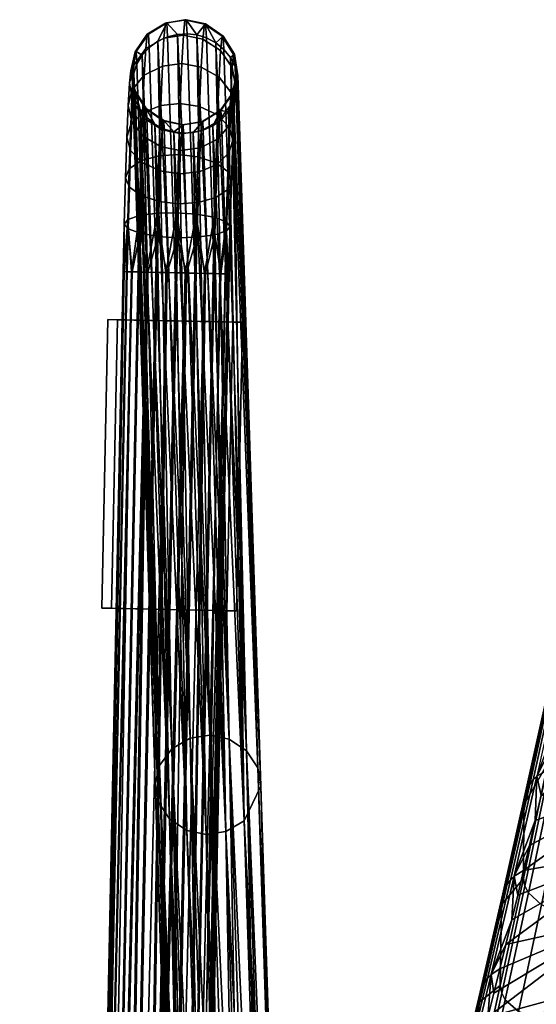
# Model space of a CAD drawing. Header units: millimetres. Extents: x -267 to 267, y -228 to 293.
# Tile 26 of 66: x -267 to -213, y 190 to 293. Entities that reach past the tile are written whole.
import ezdxf

# ---------------------------------------------------------------- set-up
doc = ezdxf.new("R2010")
doc.units = ezdxf.units.MM
doc.header["$MEASUREMENT"] = 0
for name, color, linetype in [('nozky', 250, 'Continuous'), ('podnoz', 251, 'Continuous'), ('sedak', 22, 'Continuous')]:
    doc.layers.add(name, color=color, linetype=linetype)

msp = doc.modelspace()

# ---------------------------------------------------------------- meshes
at = {"layer": 'nozky'}
mesh = msp.add_polyface(dxfattribs=at)
corners = [(-257.72, 261.47, 8), (-243.72, 261.18, 8), (-244.72, 261.2), (-256.72, 261.45), (-243.72, 261.18, 8), (-244.72, 261.2), (-244.34, 231.19, 8), (-245.34, 231.21), (-244.34, 231.19, 8), (-258.34, 231.48, 8), (-245.34, 231.21), (-257.34, 231.46), (-258.34, 231.48, 8), (-257.34, 231.46), (-257.72, 261.47, 8), (-256.72, 261.45), (-258.34, 231.48, 8), (-244.34, 231.19, 8), (-257.72, 261.47, 8), (-243.72, 261.18, 8), (-257.34, 231.46), (-245.34, 231.21), (-256.72, 261.45), (-244.72, 261.2), (-266.26, -153.84, 8), (-252.26, -154.13, 8), (-253.26, -154.11), (-265.26, -153.86), (-252.26, -154.13, 8), (-253.26, -154.11), (-252.88, -184.12, 8), (-253.88, -184.1), (-252.88, -184.12, 8), (-266.87, -183.84, 8), (-253.88, -184.1), (-265.88, -183.86), (-266.87, -183.84, 8), (-265.88, -183.86), (-266.26, -153.84, 8), (-265.26, -153.86), (-266.87, -183.84, 8), (-252.88, -184.12, 8), (-266.26, -153.84, 8), (-252.26, -154.13, 8), (-265.88, -183.86), (-253.88, -184.1), (-265.26, -153.86), (-253.26, -154.11), (266.26, -153.84, 8), (252.26, -154.13, 8), (253.26, -154.11), (265.26, -153.86), (252.26, -154.13, 8), (253.26, -154.11), (252.88, -184.12, 8), (253.88, -184.1), (252.88, -184.12, 8), (266.88, -183.84, 8), (253.88, -184.1), (265.88, -183.86), (266.88, -183.84, 8), (265.88, -183.86), (266.26, -153.84, 8), (265.26, -153.86), (266.88, -183.84, 8), (252.88, -184.12, 8), (266.26, -153.84, 8), (252.26, -154.13, 8), (265.88, -183.86), (253.88, -184.1), (265.26, -153.86), (253.26, -154.11), (257.72, 261.47, 8), (243.72, 261.18, 8), (244.72, 261.2), (256.72, 261.45), (243.72, 261.18, 8), (244.72, 261.2), (244.34, 231.19, 8), (245.34, 231.21), (244.34, 231.19, 8), (258.34, 231.48, 8), (245.34, 231.21), (257.34, 231.46), (258.34, 231.48, 8), (257.34, 231.46), (257.72, 261.47, 8), (256.72, 261.45), (258.34, 231.48, 8), (244.34, 231.19, 8), (257.72, 261.47, 8), (243.72, 261.18, 8), (257.34, 231.46), (245.34, 231.21), (256.72, 261.45), (244.72, 261.2)]
mesh.append_faces([[corners[k] for k in face] for face in [(0, 1, 2, 3), (5, 4, 6, 7), (8, 9, 11, 10), (13, 12, 14, 15), (17, 19, 18, 16), (21, 20, 22, 23), (26, 27, 24, 25), (29, 28, 30, 31), (32, 33, 35, 34), (37, 36, 38, 39), (41, 43, 42, 40), (45, 44, 46, 47), (50, 49, 48, 51), (53, 55, 54, 52), (56, 58, 59, 57), (61, 63, 62, 60), (65, 64, 66, 67), (69, 71, 70, 68), (72, 75, 74, 73), (77, 79, 78, 76), (80, 82, 83, 81), (85, 87, 86, 84), (89, 88, 90, 91), (93, 95, 94, 92)]])
at = {"layer": 'podnoz'}
mesh = msp.add_polyface(dxfattribs=at)
corners = [(-253.93, 286.85, 14.85), (-254.1, 282.94, 10.44), (-255.33, 281.73, 11.85), (-255.18, 285.35, 15.93), (-252.05, 287.81, 14.12), (-252.22, 283.7, 9.5), (-250.02, 288.07, 13.87), (-250.2, 283.91, 9.18), (-255.45, 286.04, 21.49), (-255.59, 283.7, 17.09), (-255.23, 282.03, 18.24), (-255.1, 284.14, 22.22), (-255.03, 287.91, 20.75), (-253.77, 289.62, 20.05), (-251.88, 290.71, 19.58), (-249.85, 291.02, 19.4), (-254.99, 285.28, 26.71), (-253.92, 282.37, 22.87), (-253.81, 283.39, 26.92), (-255.33, 287.3, 26.46), (-254.89, 289.29, 26.2), (-253.62, 291.11, 25.94), (-251.73, 292.27, 25.75), (-249.7, 292.6, 25.66), (-254.9, 285.29, 31.34), (-253.73, 283.41, 31.09), (-255.23, 287.31, 31.58), (-254.78, 289.31, 31.81), (-253.5, 291.13, 32.01), (-251.6, 292.3, 32.11), (-249.57, 292.62, 32.12), (-253.67, 282.46, 35.03), (-254.36, 283.3, 35.36), (-255.1, 285.2, 36.07), (-254.84, 284.24, 35.71), (-255.16, 286.14, 36.42), (-254.16, 288.94, 37.45), (-253.42, 289.75, 37.74), (-255.03, 287.08, 36.77), (-254.7, 288.03, 37.12), (-252.52, 290.39, 37.97), (-250.48, 291.09, 38.2), (-249.48, 291.15, 38.21), (-251.52, 290.84, 38.12)]
mesh.append_faces([[corners[k] for k in face] for face in [(0, 1, 2, 3), (4, 5, 1, 0), (6, 7, 5, 4), (8, 9, 10, 11), (12, 3, 9, 8), (13, 0, 3, 12), (14, 4, 0, 13), (15, 6, 4, 14), (16, 11, 17, 18), (19, 8, 11, 16), (20, 12, 8, 19), (21, 13, 12, 20), (22, 14, 13, 21), (23, 15, 14, 22), (24, 16, 18, 25), (26, 19, 16, 24), (27, 20, 19, 26), (28, 21, 20, 27), (29, 22, 21, 28), (30, 23, 22, 29), (24, 25, 31, 32), (24, 33, 26, 26), (24, 34, 33, 33), (24, 32, 34, 34), (35, 26, 33, 33), (28, 27, 36, 37), (35, 38, 26, 26), (27, 26, 38, 39), (27, 39, 36, 36), (29, 28, 37, 40), (30, 29, 41, 42), (29, 40, 43, 43), (29, 43, 41, 41)]])
mesh = msp.add_polyface(dxfattribs=at)
corners = [(-248, 287.7, 14.06), (-248.18, 283.6, 9.44), (-250.2, 283.91, 9.18), (-250.02, 288.07, 13.87), (-246.15, 286.65, 14.73), (-246.32, 282.74, 10.33), (-244.95, 285.09, 15.77), (-245.11, 281.47, 11.7), (-244.88, 283.87, 22.04), (-245, 281.76, 18.08), (-244.59, 283.41, 16.92), (-244.46, 285.74, 21.3), (-247.84, 290.6, 19.51), (-249.85, 291.02, 19.4), (-245.99, 289.41, 19.92), (-244.81, 287.64, 20.57), (-244.77, 285, 26.51), (-244.33, 287, 26.25), (-247.68, 292.16, 25.67), (-249.7, 292.6, 25.66), (-245.85, 290.9, 25.79), (-244.67, 289.01, 26), (-244.68, 285.02, 31.13), (-244.23, 287.01, 31.36), (-245.96, 283.2, 30.93), (-246.04, 283.18, 26.77), (-247.56, 292.19, 32.03), (-249.57, 292.62, 32.12), (-245.73, 290.92, 31.85), (-244.56, 289.03, 31.61), (-244.29, 284.91, 35.83), (-244.62, 283.96, 35.49), (-245.16, 283.05, 35.15), (-244.16, 285.85, 36.18), (-248.48, 291.04, 38.16), (-245.65, 289.54, 37.57), (-244.96, 288.69, 37.25), (-244.22, 286.79, 36.53), (-246.5, 290.23, 37.84), (-249.48, 291.15, 38.21), (-247.47, 290.73, 38.04), (-244.48, 287.76, 36.89)]
mesh.append_faces([[corners[k] for k in face] for face in [(0, 1, 2, 3), (4, 5, 1, 0), (6, 7, 5, 4), (8, 9, 10, 11), (12, 0, 3, 13), (14, 4, 0, 12), (15, 6, 4, 14), (11, 10, 6, 15), (16, 8, 11, 17), (18, 12, 13, 19), (20, 14, 12, 18), (21, 15, 14, 20), (17, 11, 15, 21), (22, 16, 17, 23), (24, 25, 16, 22), (26, 18, 19, 27), (28, 20, 18, 26), (29, 21, 20, 28), (23, 17, 21, 29), (22, 23, 30, 31), (22, 32, 24, 24), (23, 33, 30, 30), (32, 22, 31, 31), (27, 34, 26, 26), (29, 28, 35, 36), (23, 29, 37, 33), (38, 28, 26, 26), (27, 39, 34, 34), (26, 40, 38, 38), (28, 38, 35, 35), (29, 36, 41, 41), (29, 41, 37, 37), (26, 34, 40, 40)]])
mesh = msp.add_polyface(dxfattribs=at)
corners = [(-257.21, 41.21, 13.14), (-251.55, 266.34, 13.42), (-252.58, 266.36, 13.14), (-260.39, 41.28, 6.04), (-256.04, 266.44, 7.07), (-255.76, 266.43, 6.04), (-255.26, 266.42, 5.05), (-259.19, 41.25, 4.16), (-254.56, 266.41, 4.16), (-253.69, 266.39, 3.44), (-243.54, 209.36, 231.03), (-245.16, 283.05, 35.15), (-244.62, 283.96, 35.49), (-245.9, 282.25, 34.86), (-244.29, 284.91, 35.83), (-241.8, 212.96, 232.35), (-245.45, 208.26, 230.65), (-247.8, 281.15, 34.48), (-246.8, 281.6, 34.63), (-247.48, 207.95, 230.56), (-249.84, 280.84, 34.39), (-248.84, 280.9, 34.4), (-250.84, 280.96, 34.44), (-249.49, 208.37, 230.74), (-251.85, 281.26, 34.57), (-251.32, 209.57, 231.2), (-253.67, 282.46, 35.03), (-252.82, 281.76, 34.77), (-254.36, 283.3, 35.36), (-252.48, 211.35, 231.88), (-255.16, 286.14, 36.42), (-255.1, 285.2, 36.07), (-252.8, 213.26, 232.59), (-255.03, 287.08, 36.77), (-252.35, 215.14, 233.29), (-252.52, 290.39, 37.97), (-251.06, 216.86, 233.91), (-249.16, 217.95, 234.29), (-248.48, 291.04, 38.16), (-247.12, 218.26, 234.38), (-245.11, 217.85, 234.2), (-244.96, 288.69, 37.25), (-243.29, 216.65, 233.74), (-242.12, 214.87, 233.06), (-244.22, 286.79, 36.53), (-246.5, 290.23, 37.84), (-250.48, 291.09, 38.2), (-254.16, 288.94, 37.45)]
mesh.append_faces([[corners[k] for k in face] for face in [(0, 1, 2, 2), (3, 4, 5, 5), (6, 3, 5, 5), (7, 6, 8, 8), (7, 8, 9, 9), (10, 11, 12, 12), (10, 13, 11, 11), (12, 14, 15, 15), (16, 17, 18, 18), (19, 20, 21, 21), (19, 22, 20, 20), (21, 17, 16, 16), (18, 13, 10, 10), (18, 10, 16, 16), (15, 10, 12, 12), (16, 19, 21, 21), (19, 23, 22, 22), (24, 22, 23, 23), (25, 26, 27, 27), (28, 26, 25, 25), (23, 25, 27, 27), (29, 28, 25, 25), (23, 27, 24, 24), (30, 31, 32, 32), (32, 31, 29, 29), (33, 32, 34, 34), (35, 36, 37, 37), (38, 39, 40, 40), (41, 42, 43, 43), (44, 43, 15, 15), (45, 40, 42, 42), (46, 37, 39, 39), (47, 34, 36, 36)]])
mesh = msp.add_polyface(dxfattribs=at)
corners = [(-252.39, 273.73, 14.95), (-252.49, 270.1, 13.58), (-250.47, 269.96, 13.93), (-250.37, 273.5, 15.26), (-254.26, 274.34, 13.89), (-254.37, 270.43, 12.42), (-252.58, 266.36, 13.14), (-251.55, 266.34, 13.42), (-253.57, 266.39, 12.64), (-255.18, 266.42, 11.07), (-254.46, 266.4, 11.94), (-255.6, 270.9, 10.62), (-255.71, 266.43, 10.09), (-256.01, 266.44, 9.07), (-256.01, 271.38, 8.66), (-256.12, 266.44, 8.07), (-255.64, 271.85, 6.69), (-255.76, 266.43, 6.04), (-256.04, 266.44, 7.07), (-255.26, 266.42, 5.05), (-254.42, 272.26, 4.86), (-253.69, 266.39, 3.44), (-254.56, 266.41, 4.16), (-252.57, 272.51, 3.64), (-252.71, 266.37, 2.91), (-250.55, 272.55, 3.24), (-250.69, 266.33, 2.5), (-251.69, 266.35, 2.61), (-252.48, 211.35, 231.88), (-255.1, 285.2, 36.07), (-254.84, 284.24, 35.71), (-252.8, 213.26, 232.59), (-255.03, 287.08, 36.77), (-255.16, 286.14, 36.42), (-252.35, 215.14, 233.29), (-254.7, 288.03, 37.12), (-254.16, 288.94, 37.45), (-251.06, 216.86, 233.91), (-253.42, 289.75, 37.74), (-252.52, 290.39, 37.97), (-249.16, 217.95, 234.29), (-251.52, 290.84, 38.12), (-254.36, 283.3, 35.36)]
mesh.append_faces([[corners[k] for k in face] for face in [(0, 1, 2, 3), (4, 5, 1, 0), (1, 6, 7, 7), (1, 8, 6, 6), (2, 1, 7, 7), (1, 5, 8, 8), (5, 9, 10, 10), (11, 12, 9, 9), (12, 11, 13, 13), (13, 14, 15, 15), (14, 13, 11, 11), (5, 11, 9, 9), (10, 8, 5, 5), (16, 17, 18, 18), (16, 19, 17, 17), (20, 21, 22, 22), (23, 24, 21, 21), (22, 19, 20, 20), (25, 26, 27, 27), (27, 24, 23, 23), (16, 20, 19, 19), (20, 23, 21, 21), (23, 25, 27, 27), (14, 16, 18, 18), (14, 18, 15, 15), (28, 29, 30, 30), (31, 32, 33, 33), (32, 34, 35, 35), (36, 37, 38, 38), (39, 40, 41, 41), (37, 39, 38, 38), (34, 36, 35, 35), (28, 30, 42, 42)]])
mesh = msp.add_polyface(dxfattribs=at)
corners = [(-255.48, 275.23, 12.25), (-255.6, 270.9, 10.62), (-254.37, 270.43, 12.42), (-254.26, 274.34, 13.89), (-255.87, 276.18, 10.46), (-256.01, 271.38, 8.66), (-255.49, 277.11, 8.66), (-255.64, 271.85, 6.69), (-254.27, 277.94, 6.99), (-254.42, 272.26, 4.86), (-252.4, 278.46, 5.88), (-252.57, 272.51, 3.64), (-250.38, 278.6, 5.51), (-250.55, 272.55, 3.24), (-248.36, 278.37, 5.83), (-248.52, 272.42, 3.59), (-252.28, 276.92, 17.15), (-252.39, 273.73, 14.95), (-250.37, 273.5, 15.26), (-250.26, 276.61, 17.41), (-254.14, 277.77, 16.26), (-255.35, 279.04, 14.88), (-255.73, 280.4, 13.37), (-255.33, 281.73, 11.85), (-254.1, 282.94, 10.44), (-252.22, 283.7, 9.5), (-250.2, 283.91, 9.18), (-252.18, 279.41, 19.96), (-250.16, 279.04, 20.15), (-254.02, 280.47, 19.29), (-255.23, 282.03, 18.24), (-255.59, 283.7, 17.09), (-255.18, 285.35, 15.93), (-252.07, 281.18, 23.28), (-250.06, 280.76, 23.39), (-253.92, 282.37, 22.87), (-255.1, 284.14, 22.22), (-251.98, 282.13, 27.04), (-249.97, 281.69, 27.05), (-253.81, 283.39, 26.92), (-251.9, 282.14, 30.91), (-249.89, 281.7, 30.82), (-253.73, 283.41, 31.09), (-250.84, 280.96, 34.44), (-251.85, 281.26, 34.57), (-252.82, 281.76, 34.77), (-253.67, 282.46, 35.03), (-249.84, 280.84, 34.39), (-251.52, 290.84, 38.12), (-249.16, 217.95, 234.29), (-250.48, 291.09, 38.2)]
mesh.append_faces([[corners[k] for k in face] for face in [(0, 1, 2, 3), (4, 5, 1, 0), (6, 7, 5, 4), (8, 9, 7, 6), (10, 11, 9, 8), (12, 13, 11, 10), (14, 15, 13, 12), (16, 17, 18, 19), (20, 3, 17, 16), (21, 0, 3, 20), (22, 4, 0, 21), (23, 6, 4, 22), (24, 8, 6, 23), (25, 10, 8, 24), (26, 12, 10, 25), (27, 16, 19, 28), (29, 20, 16, 27), (30, 21, 20, 29), (31, 22, 21, 30), (32, 23, 22, 31), (33, 27, 28, 34), (35, 29, 27, 33), (36, 30, 29, 35), (37, 33, 34, 38), (39, 35, 33, 37), (40, 37, 38, 41), (42, 39, 37, 40), (41, 43, 40, 40), (42, 40, 44, 45), (40, 43, 44, 44), (42, 45, 46, 46), (41, 47, 43, 43), (48, 49, 50, 50)]])
mesh = msp.add_polyface(dxfattribs=at)
corners = [(-246.48, 274.15, 13.78), (-246.59, 270.26, 12.32), (-245.38, 270.67, 10.49), (-245.26, 274.99, 12.11), (-248.34, 273.63, 14.89), (-248.45, 270.01, 13.53), (-250.37, 273.5, 15.26), (-250.47, 269.96, 13.93), (-245.01, 271.14, 8.52), (-245.2, 266.21, 8.93), (-245.12, 266.21, 7.93), (-245.48, 266.22, 9.96), (-246.68, 266.24, 11.84), (-245.98, 266.23, 10.95), (-247.55, 266.26, 12.56), (-249.55, 266.3, 13.39), (-248.53, 266.28, 13.09), (-250.55, 266.32, 13.5), (-251.55, 266.34, 13.42), (-250.55, 272.55, 3.24), (-249.69, 266.31, 2.58), (-250.69, 266.33, 2.5), (-248.52, 272.42, 3.59), (-247.67, 266.26, 3.36), (-248.66, 266.28, 2.86), (-246.65, 272.09, 4.76), (-246.78, 266.25, 4.06), (-245.41, 271.62, 6.55), (-245.53, 266.22, 5.91), (-246.06, 266.23, 4.93), (-245.23, 266.21, 6.93), (-241.8, 212.96, 232.35), (-244.29, 284.91, 35.83), (-244.16, 285.85, 36.18), (-245.11, 217.85, 234.2), (-246.5, 290.23, 37.84), (-247.47, 290.73, 38.04), (-243.29, 216.65, 233.74), (-245.65, 289.54, 37.57), (-244.96, 288.69, 37.25), (-244.48, 287.76, 36.89), (-242.12, 214.87, 233.06), (-244.22, 286.79, 36.53)]
mesh.append_faces([[corners[k] for k in face] for face in [(0, 1, 2, 3), (4, 5, 1, 0), (6, 7, 5, 4), (8, 9, 10, 10), (2, 11, 9, 9), (1, 12, 13, 13), (1, 14, 12, 12), (13, 11, 2, 2), (5, 15, 16, 16), (7, 17, 15, 15), (18, 17, 7, 7), (16, 14, 5, 5), (2, 1, 13, 13), (1, 5, 14, 14), (5, 7, 15, 15), (8, 2, 9, 9), (19, 20, 21, 21), (22, 23, 24, 24), (25, 26, 23, 23), (24, 20, 22, 22), (19, 22, 20, 20), (22, 25, 23, 23), (27, 28, 29, 29), (27, 30, 28, 28), (27, 8, 10, 30), (25, 27, 29, 26), (31, 32, 33, 33), (34, 35, 36, 36), (35, 37, 38, 38), (38, 37, 39, 39), (40, 41, 42, 42), (42, 31, 33, 33), (41, 40, 39, 39)]])
mesh = msp.add_polyface(dxfattribs=at)
corners = [(-245.26, 274.99, 12.11), (-245.38, 270.67, 10.49), (-245.01, 271.14, 8.52), (-244.88, 275.92, 10.31), (-246.49, 277.76, 6.89), (-246.65, 272.09, 4.76), (-248.52, 272.42, 3.59), (-248.36, 278.37, 5.83), (-245.26, 276.86, 8.52), (-245.41, 271.62, 6.55), (-245.13, 278.79, 14.73), (-244.73, 280.12, 13.21), (-246.36, 277.58, 16.14), (-246.48, 274.15, 13.78), (-248.24, 276.81, 17.09), (-248.34, 273.63, 14.89), (-250.26, 276.61, 17.41), (-250.37, 273.5, 15.26), (-248.18, 283.6, 9.44), (-250.38, 278.6, 5.51), (-250.2, 283.91, 9.18), (-246.32, 282.74, 10.33), (-245.11, 281.47, 11.7), (-245, 281.76, 18.08), (-244.59, 283.41, 16.92), (-246.25, 280.26, 19.17), (-248.13, 279.31, 19.9), (-250.16, 279.04, 20.15), (-244.95, 285.09, 15.77), (-246.14, 282.16, 22.74), (-244.88, 283.87, 22.04), (-248.03, 281.07, 23.21), (-250.06, 280.76, 23.39), (-246.04, 283.18, 26.77), (-244.77, 285, 26.51), (-247.93, 282.02, 26.96), (-249.97, 281.69, 27.05), (-247.86, 282.03, 30.83), (-245.96, 283.2, 30.93), (-249.89, 281.7, 30.82), (-246.8, 281.6, 34.63), (-247.8, 281.15, 34.48), (-248.84, 280.9, 34.4), (-249.84, 280.84, 34.39), (-245.16, 283.05, 35.15), (-245.9, 282.25, 34.86), (-249.48, 291.15, 38.21), (-247.12, 218.26, 234.38), (-248.48, 291.04, 38.16), (-245.11, 217.85, 234.2), (-247.47, 290.73, 38.04), (-250.48, 291.09, 38.2)]
mesh.append_faces([[corners[k] for k in face] for face in [(0, 1, 2, 3), (4, 5, 6, 7), (8, 9, 5, 4), (3, 2, 9, 8), (10, 0, 3, 11), (12, 13, 0, 10), (14, 15, 13, 12), (16, 17, 15, 14), (18, 7, 19, 20), (21, 4, 7, 18), (22, 8, 4, 21), (11, 3, 8, 22), (23, 10, 11, 24), (25, 12, 10, 23), (26, 14, 12, 25), (27, 16, 14, 26), (24, 11, 22, 28), (29, 25, 23, 30), (31, 26, 25, 29), (32, 27, 26, 31), (33, 29, 30, 34), (35, 31, 29, 33), (36, 32, 31, 35), (37, 35, 33, 38), (39, 36, 35, 37), (37, 38, 40, 41), (39, 37, 42, 43), (38, 44, 45, 45), (38, 45, 40, 40), (37, 41, 42, 42), (46, 47, 48, 48), (49, 50, 48, 48), (51, 47, 46, 46)]])
mesh = msp.add_polyface(dxfattribs=at)
corners = [(-254.74, -184.08, 9.96), (-254.46, -184.09, 8.93), (-249.75, 41.06, 7.93), (-258.81, -184, 13.39), (-257.79, -184.02, 13.09), (-253.16, 41.13, 13.09), (-256.81, -184.04, 12.56), (-255.94, -184.06, 11.84), (-251.31, 41.09, 11.84), (-255.18, 41.17, 13.5), (-249.55, 266.3, 13.39), (-257.21, 41.21, 13.14), (-260.81, -183.96, 13.42), (-261.83, -183.94, 13.14), (-264.44, -183.89, 11.07), (-263.71, -183.9, 11.94), (-259.09, 41.25, 11.94), (-262.83, -183.92, 12.64), (-253.57, 266.39, 12.64), (-260.33, 41.28, 10.09), (-265.37, -183.87, 8.07), (-265.27, -183.87, 9.07), (-260.75, 41.29, 8.07), (-256.01, 266.44, 9.07), (-265.3, -183.87, 7.07), (-260.39, 41.28, 6.04), (-262.94, -183.92, 3.44), (-259.19, 41.25, 4.16), (-257.34, 41.22, 2.91), (-253.69, 266.39, 3.44), (-255.26, 266.42, 5.05), (-258.95, -184, 2.58), (-255.32, 41.17, 2.5), (-253.29, 41.13, 2.86), (-255.31, -184.07, 4.93), (-251.41, 41.09, 4.06), (-250.16, 41.07, 5.91), (-245.23, 266.21, 6.93), (-254.48, -184.09, 6.93), (-247.67, 266.26, 3.36), (-256.93, -184.04, 3.36), (-260.95, -183.96, 2.61), (-264.52, -183.88, 5.05), (-145, 138.94, 416.11), (-145, 92.04, 420.8), (-145, 92.34, 423.78), (-145, 139.24, 419.09), (-145, 92.04, 420.8), (-141.96, 89.14, 421.09), (-141.96, 89.43, 424.07), (-145, 92.34, 423.78), (-145, 92.04, 420.8), (-138.28, 86.9, 421.31), (-141.96, 89.14, 421.09), (-145, 92.34, 423.78), (-141.96, 89.43, 424.07), (-138.28, 87.2, 424.29)]
mesh.append_faces([[corners[k] for k in face] for face in [(0, 1, 2, 2), (3, 4, 5, 5), (6, 7, 8, 8), (6, 8, 5, 5), (2, 8, 0, 0), (5, 9, 3, 3), (10, 9, 5, 5), (9, 11, 12, 12), (13, 12, 11, 11), (14, 15, 16, 16), (11, 16, 17, 13), (18, 16, 11, 11), (19, 14, 16, 16), (20, 21, 22, 22), (23, 22, 19, 19), (22, 21, 19, 19), (24, 22, 25, 25), (26, 27, 28, 28), (29, 28, 27, 27), (30, 27, 25, 25), (31, 32, 33, 33), (34, 35, 36, 36), (36, 37, 2, 2), (38, 36, 2, 2), (39, 35, 33, 33), (40, 33, 35, 35), (41, 28, 32, 32), (42, 25, 27, 27), (43, 44, 45, 46), (47, 48, 49, 50), (51, 52, 53, 53), (54, 55, 56, 56)]])
mesh = msp.add_polyface(dxfattribs=at)
corners = [(-253.16, 41.13, 13.09), (-251.31, 41.09, 11.84), (-247.55, 266.26, 12.56), (-248.53, 266.28, 13.09), (-249.75, 41.06, 7.93), (-245.48, 266.22, 9.96), (-257.21, 41.21, 13.14), (-255.18, 41.17, 13.5), (-251.55, 266.34, 13.42), (-260.33, 41.28, 10.09), (-259.09, 41.25, 11.94), (-254.46, 266.4, 11.94), (-255.18, 266.42, 11.07), (-245.2, 266.21, 8.93), (-245.98, 266.23, 10.95), (-246.68, 266.24, 11.84), (-249.55, 266.3, 13.39), (-250.55, 266.32, 13.5), (-252.58, 266.36, 13.14), (-253.57, 266.39, 12.64), (-255.71, 266.43, 10.09), (-256.01, 266.44, 9.07), (-256.12, 266.44, 8.07), (-260.75, 41.29, 8.07), (-260.39, 41.28, 6.04), (-256.04, 266.44, 7.07), (-255.32, 41.17, 2.5), (-257.34, 41.22, 2.91), (-252.71, 266.37, 2.91), (-251.69, 266.35, 2.61), (-253.29, 41.13, 2.86), (-249.69, 266.31, 2.58), (-248.66, 266.28, 2.86), (-250.16, 41.07, 5.91), (-251.41, 41.09, 4.06), (-246.78, 266.25, 4.06), (-246.06, 266.23, 4.93), (-253.69, 266.39, 3.44), (-247.48, 207.95, 230.56), (-245.45, 208.26, 230.65), (-244.12, 135.12, 426.74), (-245.12, 135.07, 426.73), (-243.09, 135.37, 426.82), (-242.09, 135.82, 426.97), (-246.12, 135.18, 426.78), (-252.35, 215.14, 233.29), (-250.31, 141.3, 429.11), (-249.99, 142.25, 429.46), (-249.44, 143.16, 429.79), (-251.06, 216.86, 233.91), (-248.7, 143.97, 430.08), (-247.8, 144.61, 430.31), (-249.16, 217.95, 234.29), (-246.8, 145.07, 430.46), (-245.77, 145.31, 430.54), (-247.12, 218.26, 234.38), (-244.76, 145.37, 430.55), (-243.76, 145.26, 430.5), (-245.11, 217.85, 234.2), (-242.75, 144.96, 430.37), (-243.29, 216.65, 233.74), (-241.78, 144.45, 430.17), (-240.93, 143.76, 429.91)]
mesh.append_faces([[corners[k] for k in face] for face in [(0, 1, 2, 3), (1, 4, 5, 5), (6, 7, 8, 8), (9, 10, 11, 12), (13, 5, 4, 4), (14, 15, 1, 1), (15, 2, 1, 1), (5, 14, 1, 1), (16, 17, 7, 7), (17, 8, 7, 7), (18, 19, 6, 6), (12, 20, 9, 9), (19, 11, 10, 10), (21, 22, 23, 23), (24, 23, 22, 25), (20, 21, 9, 9), (26, 27, 28, 29), (30, 26, 31, 32), (33, 34, 35, 36), (37, 28, 27, 27), (38, 39, 40, 41), (42, 39, 43, 43), (41, 44, 38, 38), (45, 46, 47, 47), (48, 45, 47, 47), (49, 48, 50, 50), (49, 50, 51, 51), (52, 53, 54, 54), (55, 56, 57, 57), (58, 57, 59, 59), (55, 54, 56, 56), (60, 61, 62, 62), (58, 59, 61, 61)]])
mesh = msp.add_polyface(dxfattribs=at)
corners = [(-253.16, 41.13, 13.09), (-248.53, 266.28, 13.09), (-249.55, 266.3, 13.39), (-255.32, 41.17, 2.5), (-250.69, 266.33, 2.5), (-249.69, 266.31, 2.58), (-251.69, 266.35, 2.61), (-251.41, 41.09, 4.06), (-247.67, 266.26, 3.36), (-246.78, 266.25, 4.06), (-250.16, 41.07, 5.91), (-245.53, 266.22, 5.91), (-245.23, 266.21, 6.93), (-249.75, 41.06, 7.93), (-245.12, 266.21, 7.93), (-246.06, 266.23, 4.93), (-253.29, 41.13, 2.86), (-248.66, 266.28, 2.86), (-245.45, 208.26, 230.65), (-243.54, 209.36, 231.03), (-241.18, 136.47, 427.2), (-242.09, 135.82, 426.97), (-241.8, 212.96, 232.35), (-239.9, 138.18, 427.82), (-251.32, 209.57, 231.2), (-249.49, 208.37, 230.74), (-247.13, 135.48, 426.9), (-248.1, 135.99, 427.1), (-247.48, 207.95, 230.56), (-246.12, 135.18, 426.78), (-252.8, 213.26, 232.59), (-252.48, 211.35, 231.88), (-250.38, 139.43, 428.41), (-250.44, 140.37, 428.76), (-249.64, 137.52, 427.69), (-239.57, 139.14, 428.17), (-240.44, 137.28, 427.49), (-239.45, 140.07, 428.52), (-248.96, 136.68, 427.37), (-250.12, 138.46, 428.05), (-250.31, 141.3, 429.11), (-252.35, 215.14, 233.29), (-247.8, 144.61, 430.31), (-249.16, 217.95, 234.29), (-251.06, 216.86, 233.91), (-249.44, 143.16, 429.79), (-245.77, 145.31, 430.54), (-247.12, 218.26, 234.38), (-243.76, 145.26, 430.5), (-245.11, 217.85, 234.2), (-242.12, 214.87, 233.06), (-243.29, 216.65, 233.74), (-240.24, 142.92, 429.58), (-239.77, 141.98, 429.23), (-239.5, 141.01, 428.87), (-241.78, 144.45, 430.17), (-246.8, 145.07, 430.46)]
mesh.append_faces([[corners[k] for k in face] for face in [(0, 1, 2, 2), (3, 4, 5, 5), (3, 6, 4, 4), (7, 8, 9, 9), (10, 11, 12, 12), (13, 12, 14, 14), (10, 15, 11, 11), (16, 17, 8, 8), (18, 19, 20, 21), (19, 22, 23, 23), (24, 25, 26, 27), (25, 28, 29, 29), (30, 31, 32, 33), (31, 24, 34, 34), (35, 23, 22, 22), (36, 20, 19, 19), (23, 36, 19, 19), (37, 35, 22, 22), (38, 34, 24, 24), (34, 39, 31, 31), (27, 38, 24, 24), (30, 40, 41, 41), (33, 40, 30, 30), (39, 32, 31, 31), (42, 43, 44, 44), (45, 44, 41, 41), (46, 47, 43, 43), (47, 48, 49, 49), (50, 51, 52, 53), (50, 54, 22, 22), (55, 51, 49, 49), (42, 56, 43, 43)]])
mesh = msp.add_polyface(dxfattribs=at)
corners = [(-245.12, 266.21, 7.93), (-245.2, 266.21, 8.93), (-249.75, 41.06, 7.93), (-245.45, 208.26, 230.65), (-243.09, 135.37, 426.82), (-244.12, 135.12, 426.74), (-249.49, 208.37, 230.74), (-246.12, 135.18, 426.78), (-247.13, 135.48, 426.9), (-247.3, 138.37, 439.56), (-249.26, 140.24, 434.78), (-249.7, 138.32, 434.17), (-247.71, 136.43, 439.01), (-246.15, 140.28, 439.67), (-248.01, 142.05, 435.14), (-244.47, 141.69, 439.26), (-246.16, 143.3, 435.13), (-242.66, 142.32, 438.49), (-244.19, 143.78, 434.78), (-240.89, 142.24, 437.44), (-242.24, 143.53, 434.16), (-243.28, 138.72, 443.5), (-244.26, 136.72, 443.61), (-241.84, 140.26, 442.75), (-240.32, 141.05, 441.61), (-239.55, 137.43, 446.5), (-240.31, 135.35, 446.79), (-249.4, 136.45, 433.36), (-250.12, 138.46, 428.05), (-249.64, 137.52, 427.69), (-250.38, 139.43, 428.41), (-250.44, 140.37, 428.76), (-249.99, 142.25, 429.46), (-250.31, 141.3, 429.11), (-249.44, 143.16, 429.79), (-247.8, 144.61, 430.31), (-248.7, 143.97, 430.08), (-246.8, 145.07, 430.46), (-244.76, 145.37, 430.55), (-245.77, 145.31, 430.54), (-243.76, 145.26, 430.5), (-241.78, 144.45, 430.17), (-242.75, 144.96, 430.37), (-240.47, 142.48, 433.28)]
mesh.append_faces([[corners[k] for k in face] for face in [(0, 1, 2, 2), (3, 4, 5, 5), (6, 7, 8, 8), (9, 10, 11, 12), (13, 14, 10, 9), (15, 16, 14, 13), (17, 18, 16, 15), (19, 20, 18, 17), (21, 13, 9, 22), (23, 15, 13, 21), (24, 17, 15, 23), (25, 21, 22, 26), (27, 28, 29, 29), (28, 27, 30, 30), (30, 11, 31, 31), (11, 30, 27, 27), (10, 32, 33, 33), (10, 34, 32, 32), (14, 35, 36, 36), (16, 37, 35, 35), (36, 34, 14, 14), (18, 38, 39, 39), (18, 40, 38, 38), (20, 41, 42, 42), (42, 40, 20, 20), (39, 37, 16, 16), (10, 14, 34, 34), (14, 16, 35, 35), (18, 20, 40, 40), (20, 43, 41, 41), (16, 18, 39, 39), (11, 10, 33, 33), (11, 33, 31, 31)]])
mesh = msp.add_polyface(dxfattribs=at)
corners = [(-243.29, 216.65, 233.74), (-240.93, 143.76, 429.91), (-240.24, 142.92, 429.58), (-242.12, 214.87, 233.06), (-239.77, 141.98, 429.23), (-239.5, 141.01, 428.87), (-241.8, 212.96, 232.35), (-239.45, 140.07, 428.52), (-239.29, 141.35, 436.17), (-240.47, 142.48, 433.28), (-242.24, 143.53, 434.16), (-240.89, 142.24, 437.44), (-238.27, 139.78, 434.96), (-239.35, 140.81, 432.33), (-238, 137.94, 434.08), (-239.04, 138.93, 431.53), (-238.83, 141.12, 440.19), (-242.66, 142.32, 438.49), (-240.32, 141.05, 441.61), (-237.48, 140.37, 438.57), (-236.64, 138.89, 437.14), (-237.29, 140, 444.05), (-241.84, 140.26, 442.75), (-238.45, 139.08, 445.49), (-236.16, 140.19, 442.34), (-235.16, 139.56, 440.45), (-234.54, 138.16, 438.83), (-233.71, 139.2, 445.75), (-234.44, 138.18, 447.39), (-233.01, 139.49, 443.84), (-232.4, 138.95, 441.76), (-229.47, 139.04, 444.61), (-229.71, 138.68, 446.62), (-229.28, 138.55, 442.44), (-239.57, 139.14, 428.17), (-241.78, 144.45, 430.17), (-225.65, 138.87, 444.58), (-221.65, 139.03, 443.67), (-222, 138.9, 442.62), (-221.3, 138.94, 444.67), (-213.92, 139.64, 441.08), (-214.56, 139.16, 439), (-222.32, 138.54, 441.6), (-213.26, 139.29, 443)]
mesh.append_faces([[corners[k] for k in face] for face in [(0, 1, 2, 2), (3, 4, 5, 5), (6, 5, 7, 7), (8, 9, 10, 11), (12, 13, 9, 8), (14, 15, 13, 12), (16, 11, 17, 18), (19, 8, 11, 16), (20, 12, 8, 19), (21, 18, 22, 23), (24, 16, 18, 21), (25, 19, 16, 24), (26, 20, 19, 25), (27, 21, 23, 28), (29, 24, 21, 27), (30, 25, 24, 29), (31, 29, 27, 32), (33, 30, 29, 31), (15, 34, 7, 7), (9, 1, 35, 35), (13, 4, 2, 2), (13, 5, 4, 4), (13, 15, 5, 5), (15, 7, 5, 5), (9, 13, 2, 2), (2, 1, 9, 9), (36, 37, 38, 38), (36, 39, 37, 37), (40, 37, 39, 39), (41, 42, 38, 38), (38, 37, 40, 40), (43, 40, 39, 39), (40, 41, 38, 38)]])
at = {"layer": 'sedak'}
mesh = msp.add_polyface(dxfattribs=at)
corners = [(-212.14, 221.61, 750.96), (-214.48, 211.03, 711.45), (-212, 215.38, 752.52), (-212.11, 214.62, 710.36), (-211.51, 217.25, 720.24), (-199.67, 221.15, 714.83), (-212.7, 212, 700.48), (-201.43, 213.58, 685.63), (-213.3, 209.4, 690.6), (-210.92, 219.89, 730.11), (-213.53, 213.63, 710.71), (-211.19, 224.22, 750.2), (-210.78, 224.6, 750.07), (-213.12, 214.02, 710.58), (-213.87, 213.19, 710.84), (-211.54, 223.78, 750.34), (-214.14, 212.7, 710.99), (-211.81, 223.29, 750.48), (-214.33, 212.18, 711.14), (-212, 222.77, 750.64), (-202.43, 219.41, 785.48), (-202.28, 219.81, 786.83), (-203.56, 220.6, 788.31), (-203.72, 220.21, 786.97), (-203.45, 219.59, 785.19), (-202.58, 219.06, 784.19), (-204.32, 220.14, 786.17), (-205.63, 221.06, 787.59), (-206.06, 221.39, 788.05), (-210.12, 212.63, 753.4), (-206.93, 222.09, 788.93), (-206.5, 221.73, 788.49), (-207.36, 222.48, 789.35), (-205.63, 210.81, 754.15), (-205.19, 220.74, 787.12), (-208.21, 223.32, 790.11), (-209.9, 221.48, 779.64), (-211.85, 214.6, 752.74), (-211.48, 213.89, 752.97), (-210.26, 222.27, 779.68), (-201.71, 218.56, 783.18), (-209.75, 226.24, 790.58), (-200.97, 218.15, 782.3)]
mesh.append_faces([[corners[k] for k in face] for face in [(0, 1, 2, 2), (3, 4, 5, 5), (6, 3, 5, 5), (7, 8, 6, 6), (4, 9, 5, 5), (5, 7, 6, 6), (10, 11, 12, 13), (14, 15, 11, 10), (16, 17, 15, 14), (18, 19, 17, 16), (13, 9, 4, 4), (13, 4, 3, 3), (13, 6, 8, 8), (13, 3, 6, 6), (0, 19, 18, 1), (20, 21, 22, 23), (20, 23, 24, 25), (24, 23, 26, 26), (27, 28, 29, 29), (30, 29, 31, 31), (31, 29, 28, 28), (30, 32, 29, 29), (27, 33, 34, 34), (33, 26, 34, 34), (25, 24, 33, 33), (29, 35, 36, 36), (37, 38, 36, 39), (26, 33, 24, 24), (33, 40, 25, 25), (33, 27, 29, 29), (39, 41, 2, 37), (36, 38, 29, 29), (33, 42, 40, 40)]])
mesh = msp.add_polyface(dxfattribs=at)
corners = [(-214.53, 203.37, 709.6), (-212, 215.38, 752.52), (-214.48, 211.03, 711.45), (-216.82, 200.66, 671.89), (-216.93, 192.26, 669.01), (-201.43, 213.58, 685.63), (-213.91, 206.8, 680.71), (-213.3, 209.4, 690.6), (-214.51, 204.22, 670.83), (-203.22, 206.21, 656.39), (-216.35, 196.54, 641.15), (-215.74, 199.09, 651.04), (-215.12, 201.65, 660.93), (-205.03, 199.05, 627.11), (-216.97, 194, 631.25), (-215.88, 203.22, 671.17), (-213.53, 213.63, 710.71), (-213.12, 214.02, 710.58), (-215.49, 203.61, 671.04), (-216.22, 202.78, 671.3), (-213.87, 213.19, 710.84), (-216.48, 202.3, 671.44), (-214.14, 212.7, 710.99), (-216.67, 201.78, 671.59), (-214.33, 212.18, 711.14), (-218.27, 193, 631.58), (-217.89, 193.39, 631.46), (-218.59, 192.56, 631.71), (-218.84, 192.08, 631.85), (-219.02, 191.57, 631.99), (-208.15, 198.88, 711.46), (-202.28, 197.98, 712.2), (-199.76, 209.83, 754.68), (-205.63, 210.81, 754.15), (-212.65, 200.65, 710.54), (-210.12, 212.63, 753.4), (-214.01, 201.88, 710.06), (-211.48, 213.89, 752.97), (-214.39, 202.59, 709.82), (-211.85, 214.6, 752.74), (-216.78, 191.48, 669.24), (-216.41, 190.78, 669.49)]
mesh.append_faces([[corners[k] for k in face] for face in [(0, 1, 2, 2), (3, 0, 2, 2), (0, 3, 4, 4), (5, 6, 7, 7), (8, 6, 5, 5), (9, 10, 11, 11), (9, 11, 12, 12), (9, 13, 10, 10), (14, 10, 13, 13), (8, 5, 9, 9), (9, 12, 8, 8), (15, 16, 17, 18), (19, 20, 16, 15), (21, 22, 20, 19), (23, 24, 22, 21), (25, 15, 18, 26), (27, 19, 15, 25), (28, 21, 19, 27), (29, 23, 21, 28), (6, 18, 7, 7), (18, 17, 7, 7), (12, 18, 8, 8), (11, 18, 12, 12), (10, 26, 11, 11), (8, 18, 6, 6), (11, 26, 18, 18), (23, 3, 2, 24), (30, 31, 32, 33), (34, 30, 33, 35), (36, 34, 35, 37), (38, 36, 37, 39), (40, 41, 36, 38), (1, 0, 38, 39), (40, 38, 0, 4)]])
mesh = msp.add_polyface(dxfattribs=at)
corners = [(-219.16, 190.49, 632.27), (-216.93, 192.26, 669.01), (-216.82, 200.66, 671.89), (-219.33, 181.36, 628.37), (-221.51, 180.53, 592.6), (-217.59, 191.48, 621.34), (-216.97, 194, 631.25), (-205.03, 199.05, 627.11), (-206.87, 192.07, 597.79), (-218.21, 188.97, 611.44), (-220.1, 181.49, 581.71), (-219.47, 183.97, 591.62), (-218.84, 186.46, 601.53), (-208.72, 185.29, 568.44), (-220.73, 179.02, 571.79), (-220.67, 182.96, 591.95), (-218.27, 193, 631.58), (-217.89, 193.39, 631.46), (-220.32, 183.35, 591.83), (-220.97, 182.52, 592.08), (-218.59, 192.56, 631.71), (-221.21, 182.06, 592.21), (-218.84, 192.08, 631.85), (-221.38, 181.56, 592.34), (-219.02, 191.57, 631.99), (-216.35, 196.54, 641.15), (-216.67, 201.78, 671.59), (-210.54, 187.9, 671.08), (-204.65, 187.12, 672), (-202.28, 197.98, 712.2), (-208.15, 198.88, 711.46), (-215.05, 189.57, 670.01), (-212.65, 200.65, 710.54), (-216.41, 190.78, 669.49), (-214.01, 201.88, 710.06), (-212.92, 177.18, 630.63), (-207.01, 176.58, 631.72), (-217.44, 178.72, 629.42), (-218.81, 179.89, 628.86), (-219.19, 180.59, 628.6), (-216.78, 191.48, 669.24)]
mesh.append_faces([[corners[k] for k in face] for face in [(0, 1, 2, 2), (3, 1, 0, 0), (0, 4, 3, 3), (5, 6, 7, 7), (7, 8, 9, 9), (8, 10, 11, 11), (8, 11, 12, 12), (8, 12, 9, 9), (13, 10, 8, 8), (14, 10, 13, 13), (9, 5, 7, 7), (15, 16, 17, 18), (19, 20, 16, 15), (21, 22, 20, 19), (23, 24, 22, 21), (6, 17, 25, 25), (5, 17, 6, 6), (12, 18, 9, 9), (10, 18, 11, 11), (11, 18, 12, 12), (9, 17, 5, 5), (10, 14, 18, 18), (9, 18, 17, 17), (2, 26, 24, 0), (23, 4, 0, 24), (27, 28, 29, 30), (31, 27, 30, 32), (33, 31, 32, 34), (35, 36, 28, 27), (37, 35, 27, 31), (38, 37, 31, 33), (39, 38, 33, 40), (39, 40, 1, 3)]])

doc.saveas('drawing.dxf')
